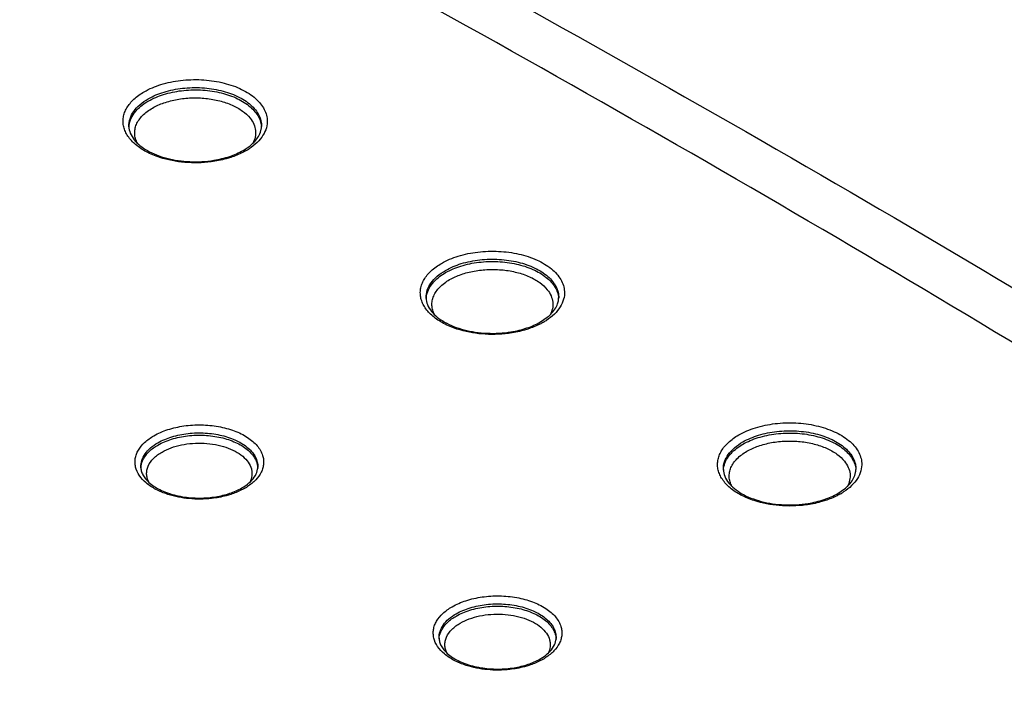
# Model space of a CAD drawing. Header units: inches. Extents: x 0 to 34, y 0 to 22.
# Tile 54 of 62: x 31.2 to 31.8, y 19.9 to 20.3. Entities that reach past the tile are written whole.
import ezdxf

# ---------------------------------------------------------------- set-up
doc = ezdxf.new("R2010")
doc.units = ezdxf.units.IN
doc.header["$LTSCALE"] = 1.87
doc.header["$MEASUREMENT"] = 0
doc.layers.get('0').update_dxf_attribs({"linetype": 'CONTINUOUS'})

msp = doc.modelspace()

# ---------------------------------------------------------------- linework, layer by layer
at = {"color": 7, "linetype": 'CONTINUOUS'}
for p, q in [((31.3388, 20.22022), (31.33927, 20.222)), ((31.32844, 20.20928), (31.33257, 20.21208)), ((31.51852, 20.11645), (31.51899, 20.11823)), ((31.50817, 20.10551), (31.51229, 20.10831)), ((31.69824, 20.01268), (31.69872, 20.01446)), ((31.68789, 20.00174), (31.69201, 20.00454))]:
    msp.add_line(p, q, dxfattribs=at)
for centre, radius, start, end in [((31.32821, 20.22406), 0.01125, 349.46509, 358.71991), ((31.32605, 20.22273), 0.01338, 358.7756, 4.57131), ((31.31077, 20.24279), 0.03888, 299.96799, 303.11123), ((31.50793, 20.12029), 0.01125, 349.46509, 358.71991), ((31.50577, 20.11896), 0.01338, 358.7756, 4.57131), ((31.49049, 20.13902), 0.03888, 299.96799, 303.11123), ((31.32764, 20.01796), 0.00962, 350.83516, 358.73865), ((31.68765, 20.01652), 0.01125, 349.46509, 358.71991), ((31.6855, 20.01519), 0.01338, 358.7756, 4.57131), ((31.31202, 20.03502), 0.03474, 299.96988, 303.02117), ((31.30204, 20.06049), 0.06149, 274.81673, 279.15491), ((31.67022, 20.03525), 0.03888, 299.96799, 303.11123), ((31.50797, 19.91454), 0.00962, 350.83516, 358.73865), ((31.49235, 19.93161), 0.03474, 299.96988, 303.02117), ((31.48237, 19.95707), 0.06149, 274.81673, 279.15491)]:
    msp.add_arc(centre, radius, start, end, dxfattribs=at)
for points, knots in [([(30.42599, 20.82523), (30.64032, 20.73161), (31.05771, 20.53633), (31.65666, 20.21426), (32.21632, 19.8689), (32.56787, 19.61961), (32.73595, 19.49133)], [0, 0, 0, 0, 0.262457, 0.516812, 0.762727, 1, 1, 1, 1]), ([(32.6814, 19.49102), (32.51662, 19.61689), (32.17197, 19.86166), (31.6233, 20.20118), (31.03594, 20.51831), (30.6266, 20.71089), (30.41636, 20.80329)], [0, 0, 0, 0, 0.237108, 0.482978, 0.73739, 1, 1, 1, 1]), ([(31.76005, 19.00003), (31.65386, 19.04396), (31.44463, 19.13425), (31.13803, 19.2782), (30.84187, 19.42928), (30.55666, 19.58722), (30.28286, 19.75178), (30.02092, 19.92267), (29.77131, 20.09961), (29.61157, 20.2228), (29.53396, 20.28535)], [0, 0, 0, 0, 0.133677, 0.265021, 0.393929, 0.520337, 0.644186, 0.765429, 0.884044, 1, 1, 1, 1]), ([(31.73749, 18.95736), (31.63087, 19.00147), (31.42081, 19.09212), (31.11298, 19.23664), (30.81563, 19.38833), (30.52927, 19.54691), (30.25438, 19.71212), (29.99139, 19.88369), (29.74078, 20.06134), (29.5804, 20.18503), (29.50247, 20.24783)], [0, 0, 0, 0, 0.133677, 0.265021, 0.393929, 0.520337, 0.644186, 0.765429, 0.884044, 1, 1, 1, 1]), ([(31.26855, 20.2447), (31.27173, 20.24653), (31.27892, 20.24952), (31.29065, 20.25191), (31.30307, 20.25232), (31.3152, 20.25072), (31.32607, 20.24723), (31.3337, 20.24278), (31.33828, 20.23844), (31.34077, 20.23505), (31.3424, 20.23146), (31.34287, 20.22896), (31.34294, 20.22773)], [0, 0, 0, 0, 0.128062, 0.26892, 0.415419, 0.559414, 0.693267, 0.811306, 0.863784, 0.912111, 0.957084, 1, 1, 1, 1]), ([(31.27102, 20.24046), (31.27401, 20.24218), (31.28077, 20.24497), (31.29179, 20.24716), (31.30344, 20.24745), (31.31475, 20.24582), (31.3248, 20.24241), (31.33176, 20.2381), (31.33581, 20.23395), (31.33794, 20.23071), (31.33923, 20.2273), (31.33948, 20.22495), (31.33946, 20.22381)], [0, 0, 0, 0, 0.129002, 0.271002, 0.418471, 0.562885, 0.696355, 0.813218, 0.864961, 0.912604, 0.957122, 1, 1, 1, 1]), ([(31.27796, 20.20498), (31.27518, 20.20589), (31.27001, 20.20801), (31.26338, 20.21231), (31.25923, 20.21673), (31.25709, 20.22055), (31.2561, 20.22343), (31.25569, 20.22636), (31.25588, 20.2293), (31.25666, 20.2322), (31.25852, 20.23607), (31.26236, 20.24061), (31.26633, 20.24341), (31.26855, 20.2447)], [0, 0, 0, 0, 0.156683, 0.297093, 0.420417, 0.476669, 0.530238, 0.582253, 0.634027, 0.686908, 0.742109, 0.862618, 1, 1, 1, 1]), ([(31.27105, 20.23908), (31.27395, 20.24076), (31.28051, 20.24349), (31.29122, 20.24569), (31.30256, 20.2461), (31.31366, 20.24467), (31.32364, 20.24152), (31.33068, 20.23749), (31.33493, 20.23355), (31.33727, 20.23047), (31.33882, 20.22721), (31.3393, 20.22492), (31.33939, 20.22379)], [0, 0, 0, 0, 0.127717, 0.268137, 0.414287, 0.558178, 0.692214, 0.810663, 0.863381, 0.911928, 0.957054, 1, 1, 1, 1]), ([(31.27352, 20.23485), (31.27571, 20.23611), (31.28057, 20.23826), (31.28852, 20.24029), (31.29706, 20.24119), (31.30574, 20.24091), (31.31406, 20.23947), (31.32158, 20.23694), (31.32788, 20.23346), (31.33126, 20.2304), (31.33258, 20.22876)], [0, 0, 0, 0, 0.119788, 0.250384, 0.387505, 0.526035, 0.660694, 0.786669, 0.90031, 1, 1, 1, 1]), ([(29.42715, 20.24012), (29.59076, 20.10633), (29.84842, 19.91442), (30.21026, 19.67712), (30.49787, 19.50398), (30.79798, 19.33808), (31.21803, 19.12494), (31.54429, 18.97999), (31.76655, 18.88938)], [0, 0, 0, 0, 0.233884, 0.354984, 0.478803, 0.60529, 0.73438, 1, 1, 1, 1]), ([(31.25929, 20.22381), (31.25925, 20.22535), (31.25976, 20.22859), (31.26216, 20.23311), (31.266, 20.2372), (31.26924, 20.23943), (31.27102, 20.24046)], [0, 0, 0, 0, 0.217843, 0.450742, 0.709882, 1, 1, 1, 1]), ([(31.26246, 20.23172), (31.26298, 20.23242), (31.26541, 20.23533), (31.26852, 20.23763), (31.27105, 20.23908)], [0, 0, 0, 0, 0.230403, 1, 1, 1, 1]), ([(29.42144, 20.23227), (29.58516, 20.09838), (29.843, 19.90634), (30.20511, 19.66887), (30.49292, 19.4956), (30.79325, 19.32959), (31.2136, 19.11629), (31.54009, 18.97124), (31.76251, 18.88056)], [0, 0, 0, 0, 0.233884, 0.354984, 0.478803, 0.60529, 0.73438, 1, 1, 1, 1]), ([(31.25933, 20.22341), (31.2594, 20.22486), (31.26006, 20.22783), (31.26155, 20.23047), (31.26246, 20.23172)], [0, 0, 0, 0, 0.482701, 1, 1, 1, 1]), ([(31.26449, 20.21359), (31.26401, 20.21447), (31.26323, 20.21631), (31.26271, 20.21923), (31.2629, 20.22216), (31.26411, 20.22611), (31.26752, 20.23081), (31.27134, 20.23359), (31.27352, 20.23485)], [0, 0, 0, 0, 0.11747, 0.230091, 0.341747, 0.456487, 0.707281, 1, 1, 1, 1]), ([(29.42141, 20.22677), (29.58511, 20.09291), (29.84293, 19.90089), (30.20499, 19.66345), (30.49276, 19.49021), (30.79304, 19.32422), (31.21334, 19.11095), (31.53978, 18.96591), (31.76216, 18.87525)], [0, 0, 0, 0, 0.233886, 0.354987, 0.478806, 0.605293, 0.734382, 1, 1, 1, 1]), ([(31.25929, 20.22381), (31.25932, 20.22242), (31.25997, 20.21943), (31.26158, 20.21685), (31.26258, 20.21561)], [0, 0, 0, 0, 0.465346, 1, 1, 1, 1]), ([(31.34294, 20.22773), (31.34303, 20.22614), (31.34266, 20.22282), (31.34049, 20.21809), (31.33686, 20.21376), (31.33374, 20.21135), (31.33201, 20.21022)], [0, 0, 0, 0, 0.221433, 0.455302, 0.712887, 1, 1, 1, 1]), ([(31.33258, 20.22876), (31.33347, 20.22763), (31.33497, 20.22525), (31.33608, 20.22126), (31.33585, 20.2172), (31.33485, 20.21468), (31.33419, 20.21349)], [0, 0, 0, 0, 0.264728, 0.509829, 0.749611, 1, 1, 1, 1]), ([(29.41569, 20.21892), (29.57871, 20.08563), (29.83537, 19.89438), (30.19575, 19.6578), (30.48212, 19.48515), (30.78089, 19.31969), (31.19903, 19.10703), (31.52377, 18.9623), (31.74499, 18.8718)], [0, 0, 0, 0, 0.233952, 0.355068, 0.47889, 0.605369, 0.734441, 1, 1, 1, 1]), ([(31.33257, 20.21208), (31.33333, 20.21269), (31.3359, 20.21497), (31.33798, 20.2179), (31.3388, 20.22022)], [0, 0, 0, 0, 0.284477, 1, 1, 1, 1]), ([(31.26258, 20.21561), (31.26358, 20.21438), (31.26605, 20.21199), (31.27058, 20.20895), (31.27606, 20.20638), (31.28229, 20.20437), (31.28909, 20.203), (31.29858, 20.2021), (31.30584, 20.2025), (31.31059, 20.20327)], [0, 0, 0, 0, 0.092763, 0.198644, 0.316557, 0.444514, 0.57988, 0.719731, 1, 1, 1, 1]), ([(31.71494, 18.91469), (31.50274, 19.00247), (31.1911, 19.14246), (30.7894, 19.34737), (30.50189, 19.50659), (30.22589, 19.67246), (29.87775, 19.8996), (29.62924, 20.08279), (29.47099, 20.21031)], [0, 0, 0, 0, 0.26501, 0.393928, 0.520346, 0.644205, 0.765458, 1, 1, 1, 1]), ([(31.31059, 20.20327), (31.31386, 20.2038), (31.32002, 20.20527), (31.32586, 20.20778), (31.32844, 20.20928)], [0, 0, 0, 0, 0.526023, 1, 1, 1, 1]), ([(31.33019, 20.2091), (31.32949, 20.2087), (31.32649, 20.20709), (31.32332, 20.20581), (31.32086, 20.205)], [0, 0, 0, 0, 0.238975, 1, 1, 1, 1]), ([(31.30905, 20.20236), (31.30377, 20.20167), (31.29323, 20.20143), (31.28284, 20.20339), (31.27796, 20.20498)], [0, 0, 0, 0, 0.509061, 1, 1, 1, 1]), ([(31.32086, 20.205), (31.31993, 20.2047), (31.31606, 20.20354), (31.31208, 20.20276), (31.30905, 20.20236)], [0, 0, 0, 0, 0.243015, 1, 1, 1, 1]), ([(31.44827, 20.14093), (31.45145, 20.14276), (31.45865, 20.14575), (31.47037, 20.14814), (31.4828, 20.14855), (31.49492, 20.14695), (31.50579, 20.14346), (31.51343, 20.13901), (31.518, 20.13467), (31.5205, 20.13128), (31.52212, 20.12769), (31.52259, 20.12519), (31.52266, 20.12396)], [0, 0, 0, 0, 0.128062, 0.26892, 0.415419, 0.559414, 0.693267, 0.811306, 0.863784, 0.912111, 0.957084, 1, 1, 1, 1]), ([(31.45768, 20.10121), (31.4549, 20.10212), (31.44973, 20.10424), (31.4431, 20.10854), (31.43895, 20.11296), (31.43681, 20.11678), (31.43582, 20.11966), (31.43542, 20.12259), (31.43561, 20.12553), (31.43639, 20.12843), (31.43824, 20.1323), (31.44208, 20.13684), (31.44605, 20.13964), (31.44827, 20.14093)], [0, 0, 0, 0, 0.156683, 0.297093, 0.420417, 0.476669, 0.530238, 0.582253, 0.634027, 0.686908, 0.742109, 0.862618, 1, 1, 1, 1]), ([(31.45075, 20.13669), (31.45373, 20.13841), (31.4605, 20.1412), (31.47152, 20.14339), (31.48316, 20.14368), (31.49447, 20.14205), (31.50452, 20.13864), (31.51148, 20.13433), (31.51553, 20.13018), (31.51767, 20.12694), (31.51895, 20.12353), (31.51921, 20.12118), (31.51918, 20.12004)], [0, 0, 0, 0, 0.129002, 0.271002, 0.418471, 0.562885, 0.696355, 0.813218, 0.864961, 0.912604, 0.957122, 1, 1, 1, 1]), ([(31.45077, 20.13531), (31.45367, 20.13699), (31.46024, 20.13972), (31.47094, 20.14192), (31.48229, 20.14233), (31.49338, 20.1409), (31.50336, 20.13775), (31.5104, 20.13372), (31.51465, 20.12978), (31.51699, 20.1267), (31.51854, 20.12344), (31.51902, 20.12115), (31.51911, 20.12002)], [0, 0, 0, 0, 0.127717, 0.268137, 0.414287, 0.558178, 0.692214, 0.810663, 0.863381, 0.911928, 0.957054, 1, 1, 1, 1]), ([(31.43901, 20.12004), (31.43898, 20.12158), (31.43949, 20.12482), (31.44188, 20.12934), (31.44573, 20.13343), (31.44896, 20.13566), (31.45075, 20.13669)], [0, 0, 0, 0, 0.217843, 0.450742, 0.709882, 1, 1, 1, 1]), ([(31.44219, 20.12795), (31.4427, 20.12865), (31.44514, 20.13156), (31.44825, 20.13386), (31.45077, 20.13531)], [0, 0, 0, 0, 0.230403, 1, 1, 1, 1]), ([(31.45324, 20.13108), (31.45543, 20.13234), (31.46029, 20.13449), (31.46824, 20.13652), (31.47679, 20.13742), (31.48546, 20.13714), (31.49379, 20.1357), (31.5013, 20.13317), (31.5076, 20.12969), (31.51099, 20.12663), (31.5123, 20.12499)], [0, 0, 0, 0, 0.119788, 0.250384, 0.387505, 0.526035, 0.660694, 0.786669, 0.90031, 1, 1, 1, 1]), ([(31.44422, 20.10982), (31.44374, 20.1107), (31.44296, 20.11254), (31.44244, 20.11546), (31.44262, 20.11839), (31.44384, 20.12234), (31.44724, 20.12704), (31.45106, 20.12982), (31.45324, 20.13108)], [0, 0, 0, 0, 0.11747, 0.230091, 0.341747, 0.456487, 0.707281, 1, 1, 1, 1]), ([(31.43905, 20.11964), (31.43913, 20.12109), (31.43978, 20.12406), (31.44127, 20.1267), (31.44219, 20.12795)], [0, 0, 0, 0, 0.482701, 1, 1, 1, 1]), ([(31.52266, 20.12396), (31.52275, 20.12237), (31.52238, 20.11905), (31.52021, 20.11432), (31.51658, 20.10999), (31.51346, 20.10758), (31.51173, 20.10645)], [0, 0, 0, 0, 0.221433, 0.455302, 0.712887, 1, 1, 1, 1]), ([(31.5123, 20.12499), (31.5132, 20.12386), (31.51469, 20.12148), (31.5158, 20.11749), (31.51557, 20.11343), (31.51458, 20.11091), (31.51392, 20.10972)], [0, 0, 0, 0, 0.264728, 0.509829, 0.749611, 1, 1, 1, 1]), ([(31.43901, 20.12004), (31.43904, 20.11865), (31.4397, 20.11566), (31.4413, 20.11308), (31.44231, 20.11184)], [0, 0, 0, 0, 0.465346, 1, 1, 1, 1]), ([(31.51229, 20.10831), (31.51305, 20.10892), (31.51562, 20.1112), (31.51771, 20.11413), (31.51852, 20.11645)], [0, 0, 0, 0, 0.284477, 1, 1, 1, 1]), ([(31.44231, 20.11184), (31.44331, 20.11061), (31.44578, 20.10822), (31.4503, 20.10518), (31.45578, 20.10261), (31.46202, 20.1006), (31.46881, 20.09923), (31.4783, 20.09833), (31.48556, 20.09873), (31.49031, 20.0995)], [0, 0, 0, 0, 0.092763, 0.198644, 0.316557, 0.444514, 0.57988, 0.719731, 1, 1, 1, 1]), ([(31.49031, 20.0995), (31.49358, 20.10003), (31.49974, 20.1015), (31.50558, 20.10401), (31.50817, 20.10551)], [0, 0, 0, 0, 0.526023, 1, 1, 1, 1]), ([(31.50992, 20.10533), (31.50921, 20.10493), (31.50622, 20.10332), (31.50305, 20.10204), (31.50059, 20.10123)], [0, 0, 0, 0, 0.238975, 1, 1, 1, 1]), ([(31.48877, 20.09859), (31.48349, 20.0979), (31.47295, 20.09766), (31.46257, 20.09962), (31.45768, 20.10121)], [0, 0, 0, 0, 0.509061, 1, 1, 1, 1]), ([(31.50059, 20.10123), (31.49965, 20.10093), (31.49578, 20.09977), (31.4918, 20.09899), (31.48877, 20.09859)], [0, 0, 0, 0, 0.243015, 1, 1, 1, 1]), ([(31.628, 20.03716), (31.63118, 20.03899), (31.63837, 20.04198), (31.6501, 20.04437), (31.66252, 20.04478), (31.67464, 20.04318), (31.68551, 20.03969), (31.69315, 20.03524), (31.69773, 20.0309), (31.70022, 20.02751), (31.70184, 20.02393), (31.70231, 20.02142), (31.70238, 20.02019)], [0, 0, 0, 0, 0.128062, 0.26892, 0.415419, 0.559414, 0.693267, 0.811306, 0.863784, 0.912111, 0.957084, 1, 1, 1, 1]), ([(31.27438, 20.03668), (31.27703, 20.03821), (31.28297, 20.04073), (31.29268, 20.0429), (31.30303, 20.04352), (31.31332, 20.04254), (31.32281, 20.04005), (31.32975, 20.03671), (31.33423, 20.03338), (31.33689, 20.03073), (31.33891, 20.02788), (31.33982, 20.02583), (31.34014, 20.0248)], [0, 0, 0, 0, 0.124656, 0.261411, 0.404395, 0.546716, 0.681568, 0.803286, 0.858206, 0.909019, 0.956039, 1, 1, 1, 1]), ([(31.63047, 20.03292), (31.63346, 20.03464), (31.64022, 20.03743), (31.65124, 20.03962), (31.66289, 20.03991), (31.6742, 20.03828), (31.68424, 20.03487), (31.6912, 20.03056), (31.69526, 20.02641), (31.69739, 20.02317), (31.69867, 20.01976), (31.69893, 20.01741), (31.6989, 20.01627)], [0, 0, 0, 0, 0.129002, 0.271002, 0.418471, 0.562885, 0.696355, 0.813218, 0.864961, 0.912604, 0.957122, 1, 1, 1, 1]), ([(31.28289, 20.00122), (31.28039, 20.00202), (31.27576, 20.00391), (31.26981, 20.00777), (31.26547, 20.01236), (31.26341, 20.01678), (31.26292, 20.02033), (31.26308, 20.02295), (31.26378, 20.02554), (31.26544, 20.02899), (31.26886, 20.03304), (31.2724, 20.03554), (31.27438, 20.03668)], [0, 0, 0, 0, 0.157219, 0.298076, 0.421653, 0.531081, 0.583059, 0.634772, 0.68757, 0.742667, 0.862922, 1, 1, 1, 1]), ([(31.27686, 20.03245), (31.27949, 20.03396), (31.28544, 20.03642), (31.29515, 20.03835), (31.30542, 20.03862), (31.31541, 20.03719), (31.3243, 20.03418), (31.33046, 20.03037), (31.33404, 20.0267), (31.33592, 20.02384), (31.33705, 20.02083), (31.33728, 20.01876), (31.33726, 20.01775)], [0, 0, 0, 0, 0.128693, 0.270392, 0.417734, 0.562289, 0.696058, 0.813178, 0.864993, 0.912657, 0.957163, 1, 1, 1, 1]), ([(31.27688, 20.03107), (31.27946, 20.03256), (31.2853, 20.03498), (31.29483, 20.03692), (31.30492, 20.03725), (31.31479, 20.03594), (31.32363, 20.03308), (31.32983, 20.02944), (31.33353, 20.02589), (31.33553, 20.02313), (31.33682, 20.0202), (31.33717, 20.01816), (31.33722, 20.01717)], [0, 0, 0, 0, 0.127912, 0.268653, 0.415167, 0.559345, 0.693427, 0.81155, 0.863991, 0.912241, 0.957133, 1, 1, 1, 1]), ([(31.6374, 19.99744), (31.63462, 19.99835), (31.62946, 20.00047), (31.62283, 20.00477), (31.61867, 20.0092), (31.61654, 20.01301), (31.61555, 20.01589), (31.61514, 20.01882), (31.61533, 20.02176), (31.61611, 20.02466), (31.61796, 20.02853), (31.6218, 20.03307), (31.62577, 20.03587), (31.628, 20.03716)], [0, 0, 0, 0, 0.156683, 0.297093, 0.420417, 0.476669, 0.530238, 0.582253, 0.634027, 0.686908, 0.742109, 0.862618, 1, 1, 1, 1]), ([(31.61873, 20.01627), (31.6187, 20.01782), (31.61921, 20.02105), (31.62161, 20.02557), (31.62545, 20.02966), (31.62869, 20.03189), (31.63047, 20.03292)], [0, 0, 0, 0, 0.217843, 0.450742, 0.709882, 1, 1, 1, 1]), ([(31.63049, 20.03154), (31.6334, 20.03322), (31.63996, 20.03595), (31.65066, 20.03815), (31.66201, 20.03856), (31.67311, 20.03713), (31.68309, 20.03398), (31.69012, 20.02995), (31.69438, 20.02601), (31.69671, 20.02293), (31.69826, 20.01967), (31.69875, 20.01738), (31.69884, 20.01625)], [0, 0, 0, 0, 0.127717, 0.268137, 0.414287, 0.558178, 0.692214, 0.810663, 0.863381, 0.911928, 0.957054, 1, 1, 1, 1]), ([(31.63297, 20.02731), (31.63515, 20.02857), (31.64002, 20.03072), (31.64796, 20.03275), (31.65651, 20.03365), (31.66519, 20.03337), (31.67351, 20.03193), (31.68102, 20.0294), (31.68732, 20.02592), (31.69071, 20.02286), (31.69202, 20.02122)], [0, 0, 0, 0, 0.119788, 0.250384, 0.387505, 0.526035, 0.660694, 0.786669, 0.90031, 1, 1, 1, 1]), ([(31.2665, 20.01775), (31.26647, 20.01911), (31.26692, 20.02197), (31.26904, 20.02596), (31.27243, 20.02957), (31.27528, 20.03154), (31.27686, 20.03245)], [0, 0, 0, 0, 0.217968, 0.450875, 0.70996, 1, 1, 1, 1]), ([(31.27134, 20.0086), (31.27095, 20.00936), (31.27032, 20.01095), (31.26993, 20.01346), (31.27014, 20.01597), (31.27124, 20.01936), (31.27419, 20.02337), (31.27748, 20.02575), (31.27935, 20.02683)], [0, 0, 0, 0, 0.116805, 0.229153, 0.340884, 0.455914, 0.707326, 1, 1, 1, 1]), ([(31.27022, 20.02573), (31.27066, 20.02623), (31.27263, 20.0283), (31.27499, 20.02998), (31.27688, 20.03107)], [0, 0, 0, 0, 0.233543, 1, 1, 1, 1]), ([(31.27935, 20.02683), (31.28108, 20.02783), (31.28489, 20.02956), (31.29111, 20.03129), (31.29783, 20.03222), (31.30475, 20.03229), (31.31153, 20.03151), (31.31787, 20.0299), (31.32348, 20.02754), (31.32674, 20.02541), (31.32814, 20.02424)], [0, 0, 0, 0, 0.116572, 0.24311, 0.376286, 0.512052, 0.646116, 0.774337, 0.893115, 1, 1, 1, 1]), ([(31.62191, 20.02418), (31.62242, 20.02488), (31.62486, 20.02779), (31.62797, 20.03009), (31.63049, 20.03154)], [0, 0, 0, 0, 0.230403, 1, 1, 1, 1]), ([(31.62394, 20.00605), (31.62346, 20.00693), (31.62268, 20.00877), (31.62216, 20.01169), (31.62235, 20.01462), (31.62356, 20.01857), (31.62696, 20.02327), (31.63079, 20.02605), (31.63297, 20.02731)], [0, 0, 0, 0, 0.11747, 0.230091, 0.341747, 0.456487, 0.707281, 1, 1, 1, 1]), ([(31.26654, 20.01723), (31.26661, 20.01873), (31.26739, 20.02184), (31.26916, 20.02449), (31.27022, 20.02573)], [0, 0, 0, 0, 0.477882, 1, 1, 1, 1]), ([(31.32814, 20.02424), (31.32939, 20.02318), (31.33157, 20.02091), (31.33328, 20.01744), (31.33377, 20.01464), (31.33371, 20.01184), (31.33304, 20.00979), (31.33239, 20.00855)], [0, 0, 0, 0, 0.279221, 0.527067, 0.644452, 0.760695, 1, 1, 1, 1]), ([(31.34014, 20.0248), (31.3404, 20.02398), (31.34076, 20.0223), (31.3408, 20.01972), (31.34033, 20.01716), (31.339, 20.01374), (31.33601, 20.00965), (31.33277, 20.00709), (31.33095, 20.0059)], [0, 0, 0, 0, 0.114007, 0.226331, 0.339824, 0.457191, 0.711166, 1, 1, 1, 1]), ([(31.61878, 20.01588), (31.61885, 20.01732), (31.6195, 20.02029), (31.621, 20.02293), (31.62191, 20.02418)], [0, 0, 0, 0, 0.482701, 1, 1, 1, 1]), ([(31.69202, 20.02122), (31.69292, 20.02009), (31.69442, 20.01771), (31.69552, 20.01372), (31.6953, 20.00966), (31.6943, 20.00714), (31.69364, 20.00595)], [0, 0, 0, 0, 0.264728, 0.509829, 0.749611, 1, 1, 1, 1]), ([(31.2665, 20.01775), (31.26651, 20.01698), (31.26675, 20.01537), (31.26808, 20.01202), (31.26997, 20.00982), (31.27143, 20.00849)], [0, 0, 0, 0, 0.214946, 0.448192, 1, 1, 1, 1]), ([(31.33277, 20.0089), (31.33393, 20.01001), (31.33584, 20.0123), (31.33693, 20.01511), (31.33714, 20.01643)], [0, 0, 0, 0, 0.545493, 1, 1, 1, 1]), ([(31.61873, 20.01627), (31.61876, 20.01488), (31.61942, 20.01189), (31.62103, 20.00931), (31.62203, 20.00807)], [0, 0, 0, 0, 0.465346, 1, 1, 1, 1]), ([(31.70238, 20.02019), (31.70247, 20.0186), (31.7021, 20.01528), (31.69993, 20.01055), (31.6963, 20.00622), (31.69319, 20.00381), (31.69146, 20.00268)], [0, 0, 0, 0, 0.221433, 0.455302, 0.712887, 1, 1, 1, 1]), ([(31.32762, 20.00511), (31.32812, 20.00539), (31.32993, 20.00651), (31.33164, 20.00782), (31.33277, 20.0089)], [0, 0, 0, 0, 0.26692, 1, 1, 1, 1]), ([(31.69201, 20.00454), (31.69278, 20.00515), (31.69534, 20.00743), (31.69743, 20.01036), (31.69824, 20.01268)], [0, 0, 0, 0, 0.284477, 1, 1, 1, 1]), ([(31.27143, 20.00849), (31.27338, 20.00673), (31.2769, 20.00447), (31.28216, 20.00223), (31.28837, 20.00029), (31.29679, 19.99892), (31.30372, 19.99893), (31.3072, 19.99922)], [0, 0, 0, 0, 0.208, 0.326806, 0.453449, 0.722654, 1, 1, 1, 1]), ([(31.31182, 19.99979), (31.31472, 20.00026), (31.32017, 20.00156), (31.32533, 20.00379), (31.32762, 20.00511)], [0, 0, 0, 0, 0.526454, 1, 1, 1, 1]), ([(31.32937, 20.00493), (31.32873, 20.00456), (31.32601, 20.0031), (31.32312, 20.00194), (31.32088, 20.00122)], [0, 0, 0, 0, 0.238797, 1, 1, 1, 1]), ([(31.62203, 20.00807), (31.62303, 20.00684), (31.6255, 20.00445), (31.63002, 20.00141), (31.6355, 19.99884), (31.64174, 19.99683), (31.64853, 19.99546), (31.65803, 19.99456), (31.66529, 19.99496), (31.67003, 19.99573)], [0, 0, 0, 0, 0.092763, 0.198644, 0.316557, 0.444514, 0.57988, 0.719731, 1, 1, 1, 1]), ([(31.30928, 19.99877), (31.30478, 19.99827), (31.29584, 19.99818), (31.28704, 19.99988), (31.28289, 20.00122)], [0, 0, 0, 0, 0.509014, 1, 1, 1, 1]), ([(31.32088, 20.00122), (31.31996, 20.00092), (31.31616, 19.99981), (31.31225, 19.9991), (31.30928, 19.99877)], [0, 0, 0, 0, 0.242634, 1, 1, 1, 1]), ([(31.6685, 19.99482), (31.66322, 19.99413), (31.65267, 19.99389), (31.64229, 19.99585), (31.6374, 19.99744)], [0, 0, 0, 0, 0.509061, 1, 1, 1, 1]), ([(31.68031, 19.99747), (31.67938, 19.99716), (31.67551, 19.996), (31.67153, 19.99522), (31.6685, 19.99482)], [0, 0, 0, 0, 0.243015, 1, 1, 1, 1]), ([(31.67003, 19.99573), (31.67331, 19.99626), (31.67947, 19.99773), (31.6853, 20.00024), (31.68789, 20.00174)], [0, 0, 0, 0, 0.526023, 1, 1, 1, 1]), ([(31.68964, 20.00156), (31.68894, 20.00116), (31.68594, 19.99955), (31.68277, 19.99827), (31.68031, 19.99747)], [0, 0, 0, 0, 0.238975, 1, 1, 1, 1]), ([(31.45472, 19.93326), (31.45736, 19.93479), (31.4633, 19.93731), (31.47301, 19.93948), (31.48337, 19.9401), (31.49365, 19.93913), (31.50314, 19.93663), (31.51008, 19.9333), (31.51456, 19.92996), (31.51722, 19.92731), (31.51924, 19.92446), (31.52015, 19.92241), (31.52047, 19.92138)], [0, 0, 0, 0, 0.124656, 0.261411, 0.404395, 0.546716, 0.681568, 0.803286, 0.858206, 0.909019, 0.956039, 1, 1, 1, 1]), ([(31.46322, 19.8978), (31.46073, 19.89861), (31.45609, 19.9005), (31.45014, 19.90435), (31.4458, 19.90894), (31.44374, 19.91336), (31.44325, 19.91691), (31.44342, 19.91953), (31.44411, 19.92212), (31.44577, 19.92558), (31.44919, 19.92962), (31.45273, 19.93212), (31.45472, 19.93326)], [0, 0, 0, 0, 0.157219, 0.298076, 0.421653, 0.531081, 0.583059, 0.634772, 0.68757, 0.742667, 0.862922, 1, 1, 1, 1]), ([(31.45719, 19.92903), (31.45982, 19.93055), (31.46577, 19.933), (31.47548, 19.93493), (31.48575, 19.9352), (31.49574, 19.93377), (31.50463, 19.93076), (31.51079, 19.92695), (31.51437, 19.92328), (31.51625, 19.92042), (31.51739, 19.91741), (31.51761, 19.91534), (31.51759, 19.91433)], [0, 0, 0, 0, 0.128693, 0.270392, 0.417734, 0.562289, 0.696058, 0.813178, 0.864993, 0.912657, 0.957163, 1, 1, 1, 1]), ([(31.45721, 19.92765), (31.45979, 19.92914), (31.46563, 19.93156), (31.47516, 19.9335), (31.48526, 19.93384), (31.49512, 19.93252), (31.50396, 19.92966), (31.51016, 19.92602), (31.51386, 19.92248), (31.51586, 19.91971), (31.51715, 19.91679), (31.51751, 19.91475), (31.51755, 19.91375)], [0, 0, 0, 0, 0.127912, 0.268653, 0.415167, 0.559345, 0.693427, 0.81155, 0.863991, 0.912241, 0.957133, 1, 1, 1, 1]), ([(31.44683, 19.91433), (31.4468, 19.9157), (31.44725, 19.91855), (31.44937, 19.92255), (31.45276, 19.92615), (31.45561, 19.92812), (31.45719, 19.92903)], [0, 0, 0, 0, 0.217968, 0.450875, 0.70996, 1, 1, 1, 1]), ([(31.45056, 19.92231), (31.45099, 19.92281), (31.45296, 19.92488), (31.45532, 19.92656), (31.45721, 19.92765)], [0, 0, 0, 0, 0.233543, 1, 1, 1, 1]), ([(31.45969, 19.92341), (31.46141, 19.92441), (31.46522, 19.92614), (31.47144, 19.92787), (31.47817, 19.9288), (31.48508, 19.92887), (31.49186, 19.92809), (31.49821, 19.92648), (31.50381, 19.92412), (31.50707, 19.922), (31.50847, 19.92082)], [0, 0, 0, 0, 0.116572, 0.24311, 0.376286, 0.512052, 0.646116, 0.774337, 0.893115, 1, 1, 1, 1]), ([(31.44687, 19.91382), (31.44695, 19.91531), (31.44773, 19.91842), (31.44949, 19.92107), (31.45056, 19.92231)], [0, 0, 0, 0, 0.477882, 1, 1, 1, 1]), ([(31.45167, 19.90518), (31.45128, 19.90594), (31.45065, 19.90753), (31.45026, 19.91004), (31.45047, 19.91255), (31.45157, 19.91594), (31.45452, 19.91995), (31.45781, 19.92233), (31.45969, 19.92341)], [0, 0, 0, 0, 0.116805, 0.229153, 0.340884, 0.455914, 0.707326, 1, 1, 1, 1]), ([(31.50847, 19.92082), (31.50973, 19.91976), (31.5119, 19.9175), (31.51361, 19.91402), (31.5141, 19.91122), (31.51404, 19.90842), (31.51337, 19.90638), (31.51272, 19.90513)], [0, 0, 0, 0, 0.279221, 0.527067, 0.644452, 0.760695, 1, 1, 1, 1]), ([(31.52047, 19.92138), (31.52073, 19.92056), (31.52109, 19.91888), (31.52113, 19.9163), (31.52066, 19.91374), (31.51933, 19.91032), (31.51634, 19.90624), (31.51311, 19.90367), (31.51128, 19.90248)], [0, 0, 0, 0, 0.114007, 0.226331, 0.339824, 0.457191, 0.711166, 1, 1, 1, 1]), ([(31.44683, 19.91433), (31.44685, 19.91356), (31.44708, 19.91195), (31.44842, 19.9086), (31.4503, 19.9064), (31.45177, 19.90507)], [0, 0, 0, 0, 0.214946, 0.448192, 1, 1, 1, 1]), ([(31.5131, 19.90548), (31.51426, 19.90659), (31.51617, 19.90888), (31.51726, 19.91169), (31.51747, 19.91301)], [0, 0, 0, 0, 0.545493, 1, 1, 1, 1]), ([(31.45177, 19.90507), (31.45371, 19.90331), (31.45723, 19.90106), (31.4625, 19.89881), (31.4687, 19.89688), (31.47712, 19.89551), (31.48405, 19.89551), (31.48753, 19.89581)], [0, 0, 0, 0, 0.208, 0.326806, 0.453449, 0.722654, 1, 1, 1, 1]), ([(31.50795, 19.90169), (31.50845, 19.90197), (31.51027, 19.90309), (31.51197, 19.9044), (31.5131, 19.90548)], [0, 0, 0, 0, 0.26692, 1, 1, 1, 1]), ([(31.48961, 19.89535), (31.48512, 19.89485), (31.47617, 19.89477), (31.46737, 19.89646), (31.46322, 19.8978)], [0, 0, 0, 0, 0.509014, 1, 1, 1, 1]), ([(31.50121, 19.8978), (31.50029, 19.89751), (31.4965, 19.89639), (31.49258, 19.89568), (31.48961, 19.89535)], [0, 0, 0, 0, 0.242634, 1, 1, 1, 1]), ([(31.49215, 19.89637), (31.49505, 19.89684), (31.5005, 19.89815), (31.50567, 19.90037), (31.50795, 19.90169)], [0, 0, 0, 0, 0.526454, 1, 1, 1, 1]), ([(31.5097, 19.90151), (31.50906, 19.90115), (31.50634, 19.89968), (31.50345, 19.89853), (31.50121, 19.8978)], [0, 0, 0, 0, 0.238797, 1, 1, 1, 1])]:
    msp.add_open_spline(points, degree=3, knots=knots, dxfattribs=at)

doc.saveas('drawing.dxf')
